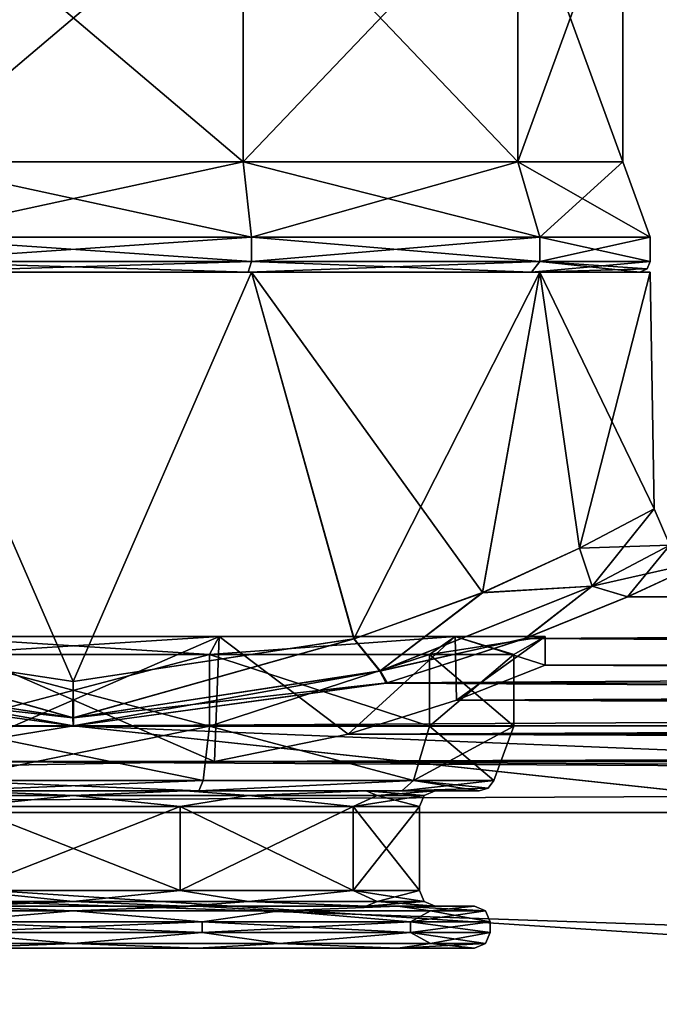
# Model space of a CAD drawing. Header units: metres. Extents: x -150 to 150, y -23 to 84.
# Tile 8 of 27: x -78 to -65, y 15 to 33. Entities that reach past the tile are written whole.
import ezdxf

# ---------------------------------------------------------------- set-up
doc = ezdxf.new("R2010")
doc.units = ezdxf.units.M
doc.layers.add('solid_26009110_SW0001', color=7, linetype='CONTINUOUS')

msp = doc.modelspace()

# ---------------------------------------------------------------- linework, layer by layer
at = {"layer": 'solid_26009110_SW0001'}
for points in [[(-73.262283, 36.099998, -9.964697), (-73.262192, 30.6, -9.964667), (-79.737808, 30.6, -9.964667)], [(-79.737717, 36.099998, -9.964697), (-73.262283, 36.099998, -9.964697), (-79.737808, 30.6, -9.964667)], [(-79.737717, 36.099998, 9.964697), (-79.737808, 30.6, 9.964667), (-73.262192, 30.6, 9.964667)], [(-73.262283, 36.099998, 9.964697), (-79.737717, 36.099998, 9.964697), (-73.262192, 30.6, 9.964667)], [(-73.262283, 36.099998, -9.964697), (-68.023537, 36.099998, -6.15854), (-73.262192, 30.6, -9.964667)], [(-73.262283, 36.099998, 9.964697), (-73.262192, 30.6, 9.964667), (-68.023552, 30.6, 6.158559)], [(-68.023537, 36.099998, 6.15854), (-73.262283, 36.099998, 9.964697), (-68.023552, 30.6, 6.158559)], [(-68.023537, 36.099998, -6.15854), (-68.023552, 30.6, -6.158559), (-73.262192, 30.6, -9.964667)], [(-66.022499, 36.099998), (-66.022499, 30.6), (-68.023552, 30.6, -6.158559)], [(-68.023537, 36.099998, 6.15854), (-68.023552, 30.6, 6.158559), (-66.022499, 30.6)], [(-68.023537, 36.099998, -6.15854), (-66.022499, 36.099998), (-68.023552, 30.6, -6.158559)], [(-68.023537, 36.099998, 6.15854), (-66.022499, 30.6), (-66.022499, 36.099998)], [(-73.262192, 30.6, -9.964667), (-73.100769, 29.164444, -10.461607), (-79.899231, 29.164444, -10.461607)], [(-79.737808, 30.6, -9.964667), (-73.262192, 30.6, -9.964667), (-79.899231, 29.164444, -10.461607)], [(-79.737808, 30.6, 9.964667), (-79.899231, 29.164444, 10.461607), (-73.100769, 29.164444, 10.461607)], [(-73.262192, 30.6, 9.964667), (-79.737808, 30.6, 9.964667), (-73.100769, 29.164444, 10.461607)], [(-73.262192, 30.6, -9.964667), (-68.023552, 30.6, -6.158559), (-73.100769, 29.164444, -10.461607)], [(-73.262192, 30.6, 9.964667), (-73.100769, 29.164444, 10.461607), (-67.600853, 29.164444, 6.465693)], [(-68.023552, 30.6, 6.158559), (-73.262192, 30.6, 9.964667), (-67.600853, 29.164444, 6.465693)], [(-68.023552, 30.6, -6.158559), (-67.600853, 29.164444, -6.465693), (-73.100769, 29.164444, -10.461607)], [(-68.023552, 30.6, 6.158559), (-67.600853, 29.164444, 6.465693), (-65.5, 29.164444)], [(-68.023552, 30.6, 6.158559), (-65.5, 29.164444), (-66.022499, 30.6)], [(-68.023552, 30.6, -6.158559), (-66.022499, 30.6), (-67.600853, 29.164444, -6.465693)], [(-66.022499, 30.6), (-65.5, 29.164444), (-67.600853, 29.164444, -6.465693)], [(-79.899185, 28.700001, -10.461622), (-79.899231, 29.164444, -10.461607), (-73.100769, 29.164444, -10.461607)], [(-73.100815, 28.700001, 10.461622), (-73.100769, 29.164444, 10.461607), (-79.899231, 29.164444, 10.461607)], [(-79.899185, 28.700001, 10.461622), (-73.100815, 28.700001, 10.461622), (-79.899231, 29.164444, 10.461607)], [(-73.100815, 28.700001, -10.461622), (-79.899185, 28.700001, -10.461622), (-73.100769, 29.164444, -10.461607)], [(-73.100815, 28.700001, -10.461622), (-73.100769, 29.164444, -10.461607), (-67.600853, 29.164444, -6.465693)], [(-67.600815, 28.700001, -6.465639), (-73.100815, 28.700001, -10.461622), (-67.600853, 29.164444, -6.465693)], [(-73.100815, 28.700001, 10.461622), (-67.600815, 28.700001, 6.465639), (-73.100769, 29.164444, 10.461607)], [(-67.600815, 28.700001, 6.465639), (-67.600853, 29.164444, 6.465693), (-73.100769, 29.164444, 10.461607)], [(-67.600853, 29.164444, 6.465693), (-65.5, 28.700001), (-65.5, 29.164444)], [(-67.600815, 28.700001, 6.465639), (-65.5, 28.700001), (-67.600853, 29.164444, 6.465693)], [(-67.600815, 28.700001, -6.465639), (-67.600853, 29.164444, -6.465693), (-65.5, 29.164444)], [(-67.600815, 28.700001, -6.465639), (-65.5, 29.164444), (-65.5, 28.700001)], [(-79.899185, 28.700001, 10.461622), (-79.837372, 28.5, 10.271413), (-73.162628, 28.5, 10.271413)], [(-79.899185, 28.700001, 10.461622), (-73.162628, 28.5, 10.271413), (-73.100815, 28.700001, 10.461622)], [(-73.100815, 28.700001, -10.461622), (-79.837372, 28.5, -10.271413), (-79.899185, 28.700001, -10.461622)], [(-73.100815, 28.700001, -10.461622), (-73.162628, 28.5, -10.271413), (-79.837372, 28.5, -10.271413)], [(-73.100815, 28.700001, 10.461622), (-73.162628, 28.5, 10.271413), (-67.762634, 28.5, 6.348101)], [(-67.600815, 28.700001, -6.465639), (-67.762634, 28.5, -6.348101), (-73.162628, 28.5, -10.271413)], [(-67.600815, 28.700001, -6.465639), (-73.162628, 28.5, -10.271413), (-73.100815, 28.700001, -10.461622)], [(-73.100815, 28.700001, 10.461622), (-67.762634, 28.5, 6.348101), (-67.600815, 28.700001, 6.465639)], [(-67.600815, 28.700001, 6.465639), (-67.762634, 28.5, 6.348101), (-65.699997, 28.5)], [(-67.600815, 28.700001, -6.465639), (-65.5, 28.700001), (-67.762634, 28.5, -6.348101)], [(-65.558578, 28.558578), (-67.762634, 28.5, -6.348101), (-65.5, 28.700001)], [(-65.558578, 28.558578), (-65.699997, 28.5), (-67.762634, 28.5, -6.348101)], [(-65.558578, 28.558578), (-67.600815, 28.700001, 6.465639), (-65.699997, 28.5)], [(-65.558578, 28.558578), (-65.5, 28.700001), (-67.600815, 28.700001, 6.465639)], [(-76.500824, 20.688141, -11.136356), (-81.854942, 21.50279, -9.748154), (-79.8992, 28.5, -10.461618)], [(-81.851624, 21.501774, 9.749996), (-76.499481, 20.688131, 11.136356), (-79.8992, 28.5, 10.461618)], [(-73.162628, 28.5, 10.271413), (-79.8992, 28.5, 10.461618), (-73.1008, 28.5, 10.461618)], [(-76.499481, 20.688131, 11.136356), (-73.1008, 28.5, 10.461618), (-79.8992, 28.5, 10.461618)], [(-73.162628, 28.5, 10.271413), (-79.837372, 28.5, 10.271413), (-79.8992, 28.5, 10.461618)], [(-79.837372, 28.5, -10.271413), (-73.1008, 28.5, -10.461618), (-79.8992, 28.5, -10.461618)], [(-76.500824, 20.688141, -11.136356), (-79.8992, 28.5, -10.461618), (-73.1008, 28.5, -10.461618)], [(-79.837372, 28.5, -10.271413), (-73.162628, 28.5, -10.271413), (-73.1008, 28.5, -10.461618)], [(-71.148438, 21.501755, -9.750033), (-76.500824, 20.688141, -11.136356), (-73.1008, 28.5, -10.461618)], [(-76.499481, 20.688131, 11.136356), (-71.145172, 21.502754, 9.748219), (-73.1008, 28.5, 10.461618)], [(-73.162628, 28.5, 10.271413), (-73.1008, 28.5, 10.461618), (-67.600807, 28.5, 6.465622)], [(-67.762634, 28.5, 6.348101), (-73.162628, 28.5, 10.271413), (-67.600807, 28.5, 6.465622)], [(-73.162628, 28.5, -10.271413), (-67.600807, 28.5, -6.465622), (-73.1008, 28.5, -10.461618)], [(-73.162628, 28.5, -10.271413), (-67.762634, 28.5, -6.348101), (-67.600807, 28.5, -6.465622)], [(-68.696243, 22.383125, 7.903277), (-67.600807, 28.5, 6.465622), (-73.1008, 28.5, 10.461618)], [(-71.145172, 21.502754, 9.748219), (-68.696243, 22.383125, 7.903277), (-73.1008, 28.5, 10.461618)], [(-71.148438, 21.501755, -9.750033), (-73.1008, 28.5, -10.461618), (-67.600807, 28.5, -6.465622)], [(-68.699448, 22.381762, -7.906467), (-71.148438, 21.501755, -9.750033), (-67.600807, 28.5, -6.465622)], [(-66.848541, 23.2309, -5.466372), (-68.699448, 22.381762, -7.906467), (-67.600807, 28.5, -6.465622)], [(-68.696243, 22.383125, 7.903277), (-66.847603, 23.231434, 5.464688), (-67.600807, 28.5, 6.465622)], [(-67.762634, 28.5, 6.348101), (-67.600807, 28.5, 6.465622), (-65.5, 28.5)], [(-65.699997, 28.5), (-67.762634, 28.5, 6.348101), (-65.5, 28.5)], [(-67.762634, 28.5, -6.348101), (-65.699997, 28.5), (-67.600807, 28.5, -6.465622)], [(-65.42115, 23.982548), (-65.5, 28.5), (-67.600807, 28.5, 6.465622)], [(-65.699997, 28.5), (-65.5, 28.5), (-67.600807, 28.5, -6.465622)], [(-66.848541, 23.2309, -5.466372), (-67.600807, 28.5, -6.465622), (-65.5, 28.5)], [(-66.847603, 23.231434, 5.464688), (-65.42115, 23.982548), (-67.600807, 28.5, 6.465622)], [(-66.848541, 23.2309, -5.466372), (-65.5, 28.5), (-65.42115, 23.982548)], [(-66.606804, 22.505672, -5.649095), (-66.848541, 23.2309, -5.466372), (-65.42115, 23.982548)], [(-65.122208, 23.286751, 0), (-65.42115, 23.982548), (-66.847603, 23.231434, 5.464688)], [(-66.606804, 22.505672, -5.649095), (-65.42115, 23.982548), (-65.122208, 23.286751, 0)], [(-66.606804, 22.505672, -5.649095), (-68.699448, 22.381762, -7.906467), (-66.848541, 23.2309, -5.466372)], [(-66.602936, 22.507635, 5.642362), (-66.847603, 23.231434, 5.464688), (-68.696243, 22.383125, 7.903277)], [(-65.122208, 23.286751, 0), (-66.847603, 23.231434, 5.464688), (-66.602936, 22.507635, 5.642362)], [(-66.606804, 22.505672, -5.649095), (-65.122208, 23.286751, 0), (-65.930931, 22.300629, -5.628675)], [(-65.122208, 23.286751, 0), (-66.602936, 22.507635, 5.642362), (-64.421303, 23)], [(-65.122208, 23.286751, 0), (-64.421303, 23), (-65.930931, 22.300629, -5.628675)], [(-66.602936, 22.507635, 5.642362), (-65.925064, 22.303188, 5.618521), (-64.421303, 23)], [(-65.930931, 22.300629, -5.628675), (-64.421303, 23), (65.924957, 22.303236, -5.618331)], [(64.421303, 23), (-64.421303, 23), (-65.925064, 22.303188, 5.618521)], [(65.930893, 22.300644, 5.62861), (64.421303, 23), (-65.925064, 22.303188, 5.618521)], [(-70.657265, 20.886047, -9.813262), (-71.148438, 21.501755, -9.750033), (-68.699448, 22.381762, -7.906467)], [(-70.646027, 20.889498, 9.806463), (-68.696243, 22.383125, 7.903277), (-71.145172, 21.502754, 9.748219)], [(-70.657265, 20.886047, -9.813262), (-66.606804, 22.505672, -5.649095), (-67.890526, 21.505312, -8.156073)], [(-70.657265, 20.886047, -9.813262), (-68.699448, 22.381762, -7.906467), (-66.606804, 22.505672, -5.649095)], [(-66.602936, 22.507635, 5.642362), (-70.646027, 20.889498, 9.806463), (-67.880058, 21.509228, 8.145741)], [(-66.602936, 22.507635, 5.642362), (-68.696243, 22.383125, 7.903277), (-70.646027, 20.889498, 9.806463)], [(-66.606804, 22.505672, -5.649095), (-65.930931, 22.300629, -5.628675), (-67.890526, 21.505312, -8.156073)], [(-66.602936, 22.507635, 5.642362), (-67.880058, 21.509228, 8.145741), (-65.925064, 22.303188, 5.618521)], [(-67.890526, 21.505312, -8.156073), (-65.930931, 22.300629, -5.628675), (67.87989, 21.509291, -8.145577)], [(65.930893, 22.300644, 5.62861), (-65.925064, 22.303188, 5.618521), (-67.880058, 21.509228, 8.145741)], [(67.890427, 21.505346, 8.155984), (65.930893, 22.300644, 5.62861), (-67.880058, 21.509228, 8.145741)], [(-65.930931, 22.300629, -5.628675), (65.924957, 22.303236, -5.618331), (67.87989, 21.509291, -8.145577)], [(-82.353867, 20.889467, -9.806527), (-81.854942, 21.50279, -9.748154), (-76.506531, 19.992407, -11.435158)], [(-76.493332, 19.992397, 11.435163), (-81.851624, 21.501774, 9.749996), (-82.342659, 20.886023, 9.813308)], [(-76.506531, 19.992407, -11.435158), (-81.854942, 21.50279, -9.748154), (-76.500824, 20.688141, -11.136356)], [(-76.493332, 19.992397, 11.435163), (-76.499481, 20.688131, 11.136356), (-81.851624, 21.501774, 9.749996)], [(-79.281151, 21.54641, -8.559508), (-79.194443, 19.164024, -8.587209), (-73.805054, 19.164097, -8.587048)], [(-79.281151, 21.54641, -8.559508), (-73.805054, 19.164097, -8.587048), (-73.718849, 21.54641, -8.559508)], [(-73.718849, 21.54641, 8.559508), (-79.194878, 19.164087, 8.58707), (-79.281151, 21.54641, 8.559508)], [(-79.281151, 21.54641, -8.559508), (-73.718849, 21.54641, -8.559508), (-79.095795, 21.200001, -7.988857)], [(-79.281151, 21.54641, 8.559508), (-79.095795, 21.200001, 7.988857), (-73.904205, 21.200001, 7.988857)], [(-73.718849, 21.54641, 8.559508), (-79.281151, 21.54641, 8.559508), (-73.904205, 21.200001, 7.988857)], [(-73.718849, 21.54641, 8.559508), (-73.80555, 19.164026, 8.587205), (-79.194878, 19.164087, 8.58707)], [(-73.718849, 21.54641, -8.559508), (-73.904205, 21.200001, -7.988857), (-79.095795, 21.200001, -7.988857)], [(-76.506531, 19.992407, -11.435158), (-76.500824, 20.688141, -11.136356), (-71.148438, 21.501755, -9.750033)], [(-76.506531, 19.992407, -11.435158), (-71.148438, 21.501755, -9.750033), (-70.657265, 20.886047, -9.813262)], [(-76.493332, 19.992397, 11.435163), (-71.145172, 21.502754, 9.748219), (-76.499481, 20.688131, 11.136356)], [(-70.646027, 20.889498, 9.806463), (-71.145172, 21.502754, 9.748219), (-76.493332, 19.992397, 11.435163)], [(-69.218849, 21.54641, -5.290067), (-69.704193, 21.200001, -4.937305), (-73.904205, 21.200001, -7.988857)], [(-73.718849, 21.54641, -8.559508), (-69.218849, 21.54641, -5.290067), (-73.904205, 21.200001, -7.988857)], [(-69.218849, 21.54641, 5.290067), (-73.904205, 21.200001, 7.988857), (-69.704193, 21.200001, 4.937305)], [(-69.218849, 21.54641, 5.290067), (-73.718849, 21.54641, 8.559508), (-73.904205, 21.200001, 7.988857)], [(-73.718849, 21.54641, 8.559508), (-71.259506, 19.684078, 7.316903), (-73.80555, 19.164026, 8.587205)], [(-73.718849, 21.54641, -8.559508), (-73.805054, 19.164097, -8.587048), (-71.2593, 19.684134, -7.316755)], [(-73.718849, 21.54641, -8.559508), (-71.2593, 19.684134, -7.316755), (-69.218849, 21.54641, -5.290067)], [(-69.218849, 21.54641, 5.290067), (-71.259506, 19.684078, 7.316903), (-73.718849, 21.54641, 8.559508)], [(-69.218849, 21.54641, 5.290067), (-69.195007, 20.331333, 5.257083), (-71.259506, 19.684078, 7.316903)], [(-69.218849, 21.54641, -5.290067), (-71.2593, 19.684134, -7.316755), (-69.194687, 20.331448, -5.256638)], [(-70.657265, 20.886047, -9.813262), (-67.890526, 21.505312, -8.156073), (-70.531059, 20.658709, -10.110279)], [(-70.646027, 20.889498, 9.806463), (-70.517365, 20.662401, 10.102732), (-67.880058, 21.509228, 8.145741)], [(-70.531059, 20.658709, -10.110279), (-67.890526, 21.505312, -8.156073), (70.517204, 20.662445, -10.10264)], [(67.890427, 21.505346, 8.155984), (-67.880058, 21.509228, 8.145741), (-70.517365, 20.662401, 10.102732)], [(70.530968, 20.658731, 10.110233), (67.890427, 21.505346, 8.155984), (-70.517365, 20.662401, 10.102732)], [(-67.5, 21.54641), (-68.099998, 21.200001), (-69.704193, 21.200001, -4.937305)], [(-69.218849, 21.54641, 5.290067), (-69.704193, 21.200001, 4.937305), (-68.099998, 21.200001)], [(-69.218849, 21.54641, -5.290067), (-67.5, 21.54641), (-69.704193, 21.200001, -4.937305)], [(-69.218849, 21.54641, -5.290067), (-69.194687, 20.331448, -5.256638), (-67.5, 21)], [(-69.218849, 21.54641, -5.290067), (-67.5, 21), (-67.5, 21.54641)], [(-69.218849, 21.54641, 5.290067), (-67.5, 21.54641), (-69.195007, 20.331333, 5.257083)], [(-69.218849, 21.54641, 5.290067), (-68.099998, 21.200001), (-67.5, 21.54641)], [(-67.5, 21.54641), (-67.5, 21), (-69.195007, 20.331333, 5.257083)], [(-67.890526, 21.505312, -8.156073), (67.87989, 21.509291, -8.145577), (70.517204, 20.662445, -10.10264)], [(-73.904205, 21.200001, -7.988857), (-73.904205, 19.836365, -7.988857), (-79.095795, 19.836365, -7.988857)], [(-79.095795, 21.200001, -7.988857), (-73.904205, 21.200001, -7.988857), (-79.095795, 19.836365, -7.988857)], [(-73.904205, 19.836365, 7.988857), (-73.904205, 21.200001, 7.988857), (-79.095795, 21.200001, 7.988857)], [(-79.095795, 19.836365, 7.988857), (-73.904205, 19.836365, 7.988857), (-79.095795, 21.200001, 7.988857)], [(-69.704193, 21.200001, -4.937305), (-69.704193, 19.836365, -4.937305), (-73.904205, 19.836365, -7.988857)], [(-73.904205, 21.200001, -7.988857), (-69.704193, 21.200001, -4.937305), (-73.904205, 19.836365, -7.988857)], [(-69.704193, 19.836365, 4.937305), (-69.704193, 21.200001, 4.937305), (-73.904205, 21.200001, 7.988857)], [(-73.904205, 19.836365, 7.988857), (-69.704193, 19.836365, 4.937305), (-73.904205, 21.200001, 7.988857)], [(-68.099998, 21.200001), (-68.099998, 19.836365), (-69.704193, 19.836365, -4.937305)], [(-69.704193, 21.200001, -4.937305), (-68.099998, 21.200001), (-69.704193, 19.836365, -4.937305)], [(-69.704193, 21.200001, 4.937305), (-68.099998, 19.836365), (-68.099998, 21.200001)], [(-69.704193, 19.836365, 4.937305), (-68.099998, 19.836365), (-69.704193, 21.200001, 4.937305)], [(-82.353867, 20.889467, -9.806527), (-76.506531, 19.992407, -11.435158), (-82.482796, 20.662445, -10.10264)], [(-82.342659, 20.886023, 9.813308), (-82.469032, 20.658731, 10.110233), (-76.497513, 19.842793, 11.630288)], [(-76.493332, 19.992397, 11.435163), (-82.342659, 20.886023, 9.813308), (-76.497513, 19.842793, 11.630288)], [(-76.506531, 19.992407, -11.435158), (-70.657265, 20.886047, -9.813262), (-76.502968, 19.842798, -11.630279)], [(-70.657265, 20.886047, -9.813262), (-70.531059, 20.658709, -10.110279), (-76.502968, 19.842798, -11.630279)], [(-70.646027, 20.889498, 9.806463), (-76.493332, 19.992397, 11.435163), (-70.517365, 20.662401, 10.102732)], [(-69.195007, 20.331333, 5.257083), (-67.5, 21), (69.194725, 20.331434, 5.256691)], [(67.5, 21), (-67.5, 21), (-69.194687, 20.331448, -5.256638)], [(69.195015, 20.331327, -5.257102), (67.5, 21), (-69.194687, 20.331448, -5.256638)], [(69.194725, 20.331434, 5.256691), (-67.5, 21), (67.5, 21)], [(-127.5, 19.918585, -11.5), (-82.482796, 20.662445, -10.10264), (-76.502968, 19.842798, -11.630279)], [(-76.497513, 19.842793, 11.630288), (-82.469032, 20.658731, 10.110233), (-127.5, 19.918585, 11.5)], [(-76.506531, 19.992407, -11.435158), (-76.502968, 19.842798, -11.630279), (-82.482796, 20.662445, -10.10264)], [(-76.502968, 19.842798, -11.630279), (-70.531059, 20.658709, -10.110279), (76.497032, 19.842798, -11.630279)], [(70.530968, 20.658731, 10.110233), (-70.517365, 20.662401, 10.102732), (-76.497513, 19.842793, 11.630288)], [(-76.493332, 19.992397, 11.435163), (-76.497513, 19.842793, 11.630288), (-70.517365, 20.662401, 10.102732)], [(76.502487, 19.842793, 11.630288), (70.530968, 20.658731, 10.110233), (-76.497513, 19.842793, 11.630288)], [(-70.531059, 20.658709, -10.110279), (70.517204, 20.662445, -10.10264), (76.497032, 19.842798, -11.630279)], [(-71.259506, 19.684078, 7.316903), (-69.195007, 20.331333, 5.257083), (71.259331, 19.684126, 7.316776)], [(69.195015, 20.331327, -5.257102), (-69.194687, 20.331448, -5.256638), (-71.2593, 19.684134, -7.316755)], [(71.259499, 19.684078, -7.316901), (69.195015, 20.331327, -5.257102), (-71.2593, 19.684134, -7.316755)], [(-69.195007, 20.331333, 5.257083), (69.194725, 20.331434, 5.256691), (71.259331, 19.684126, 7.316776)], [(-127.5, 11.5, 19.918585), (127.5, 11.5, 19.918585), (127.5, 19.918585, 11.5)], [(76.502487, 19.842793, 11.630288), (-127.5, 11.5, 19.918585), (127.5, 19.918585, 11.5)], [(-76.497513, 19.842793, 11.630288), (-127.5, 19.918585, 11.5), (-127.5, 11.5, 19.918585)], [(0.001228, 11.621921, -19.847694), (-127.5, 19.918585, -11.5), (-76.502968, 19.842798, -11.630279)], [(0.001228, 11.621921, -19.847694), (-127.5, 11.5, -19.918585), (-127.5, 19.918585, -11.5)], [(76.502487, 19.842793, 11.630288), (-76.497513, 19.842793, 11.630288), (-127.5, 11.5, 19.918585)], [(-78.978889, 18.797394, -7.629227), (-79.095795, 19.836365, -7.988857), (-73.904205, 19.836365, -7.988857)], [(-74.021111, 18.797394, 7.629227), (-73.904205, 19.836365, 7.988857), (-79.095795, 19.836365, 7.988857)], [(-78.978889, 18.797394, 7.629227), (-74.021111, 18.797394, 7.629227), (-79.095795, 19.836365, 7.988857)], [(-74.021111, 18.797394, -7.629227), (-78.978889, 18.797394, -7.629227), (-73.904205, 19.836365, -7.988857)], [(-76.502968, 19.842798, -11.630279), (76.497032, 19.842798, -11.630279), (127.5, 11.5, -19.918585)], [(0.001228, 11.621921, -19.847694), (-76.502968, 19.842798, -11.630279), (127.5, 11.5, -19.918585)], [(-70.010185, 18.797394, -4.715115), (-74.021111, 18.797394, -7.629227), (-73.904205, 19.836365, -7.988857)], [(-74.021111, 18.797394, 7.629227), (-70.010185, 18.797394, 4.715115), (-73.904205, 19.836365, 7.988857)], [(-70.010185, 18.797394, -4.715115), (-73.904205, 19.836365, -7.988857), (-69.704193, 19.836365, -4.937305)], [(-70.010185, 18.797394, 4.715115), (-69.704193, 19.836365, 4.937305), (-73.904205, 19.836365, 7.988857)], [(-70.010185, 18.797394, -4.715115), (-69.704193, 19.836365, -4.937305), (-68.099998, 19.836365)], [(-70.010185, 18.797394, -4.715115), (-68.099998, 19.836365), (-68.478157, 18.797394)], [(-70.010185, 18.797394, 4.715115), (-68.478157, 18.797394), (-69.704193, 19.836365, 4.937305)], [(-68.478157, 18.797394), (-68.099998, 19.836365), (-69.704193, 19.836365, 4.937305)], [(-73.80555, 19.164026, 8.587205), (-71.259506, 19.684078, 7.316903), (73.805122, 19.164087, 8.58707)], [(71.259499, 19.684078, -7.316901), (-71.2593, 19.684134, -7.316755), (-73.805054, 19.164097, -8.587048)], [(73.805557, 19.164024, -8.587209), (71.259499, 19.684078, -7.316901), (-73.805054, 19.164097, -8.587048)], [(-71.259506, 19.684078, 7.316903), (71.259331, 19.684126, 7.316776), (73.805122, 19.164087, 8.58707)], [(-128, 18.18647, -10.50011), (73.805557, 19.164024, -8.587209), (-73.805054, 19.164097, -8.587048)], [(-73.805054, 19.164097, -8.587048), (-79.194443, 19.164024, -8.587209), (-128, 18.18647, -10.50011)], [(97.199997, 18.186556, 10.499961), (-128, 18.18647, 10.50011), (-79.194878, 19.164087, 8.58707)], [(97.199997, 18.186556, -10.499961), (73.805557, 19.164024, -8.587209), (-128, 18.18647, -10.50011)], [(97.199997, 18.186556, 10.499961), (-79.194878, 19.164087, 8.58707), (-73.80555, 19.164026, 8.587205)], [(97.199997, 18.186556, 10.499961), (-73.80555, 19.164026, 8.587205), (73.805122, 19.164087, 8.58707)], [(-78.978889, 18.797394, 7.629227), (-78.891968, 18.6, 7.361053), (-74.108032, 18.6, 7.361053)], [(-78.978889, 18.797394, 7.629227), (-74.108032, 18.6, 7.361053), (-74.021111, 18.797394, 7.629227)], [(-74.021111, 18.797394, -7.629227), (-78.891968, 18.6, -7.361053), (-78.978889, 18.797394, -7.629227)], [(-74.021111, 18.797394, -7.629227), (-74.108032, 18.6, -7.361053), (-78.891968, 18.6, -7.361053)], [(-70.010185, 18.797394, 4.715115), (-74.108032, 18.6, 7.361053), (-70.237679, 18.6, 4.548625)], [(-74.021111, 18.797394, 7.629227), (-74.108032, 18.6, 7.361053), (-70.010185, 18.797394, 4.715115)], [(-70.010185, 18.797394, -4.715115), (-70.237679, 18.6, -4.548621), (-74.108032, 18.6, -7.361053)], [(-70.010185, 18.797394, -4.715115), (-74.108032, 18.6, -7.361053), (-74.021111, 18.797394, -7.629227)], [(-70.010185, 18.797394, 4.715115), (-70.237679, 18.6, 4.548625), (-68.760063, 18.6)], [(-70.010185, 18.797394, -4.715115), (-68.478157, 18.797394), (-70.237679, 18.6, -4.548621)], [(-68.58799, 18.654255), (-70.237679, 18.6, -4.548621), (-68.478157, 18.797394)], [(-68.58799, 18.654255), (-70.010185, 18.797394, 4.715115), (-68.760063, 18.6)], [(-68.58799, 18.654255), (-68.478157, 18.797394), (-70.010185, 18.797394, 4.715115)], [(-79.843933, 18.512133, 5.791863), (-76.5, 18.512133, 6.687868), (-78.632256, 18.6, 6.562277)], [(-76.5, 18.512133, -6.687868), (-79.843933, 18.512133, -5.791863), (-78.632187, 18.6, -6.5623)], [(-78.632256, 18.6, 6.562277), (-74.108032, 18.6, 7.361053), (-78.891968, 18.6, 7.361053)], [(-74.367744, 18.6, -6.562277), (-78.891968, 18.6, -7.361053), (-74.108032, 18.6, -7.361053)], [(-74.367744, 18.6, -6.562277), (-78.632187, 18.6, -6.5623), (-78.891968, 18.6, -7.361053)], [(-78.632256, 18.6, 6.562277), (-74.367813, 18.6, 6.5623), (-74.108032, 18.6, 7.361053)], [(-76.5, 18.512133, 6.687868), (-74.367813, 18.6, 6.5623), (-78.632256, 18.6, 6.562277)], [(-76.5, 18.512133, -6.687868), (-78.632187, 18.6, -6.5623), (-74.367744, 18.6, -6.562277)], [(-76.5, 18.512133, 6.687868), (-73.156067, 18.512133, 5.791863), (-74.367813, 18.6, 6.5623)], [(-73.156067, 18.512133, -5.791863), (-76.5, 18.512133, -6.687868), (-74.367744, 18.6, -6.562277)], [(-74.367813, 18.6, 6.5623), (-70.237679, 18.6, 4.548625), (-74.108032, 18.6, 7.361053)], [(-74.367813, 18.6, 6.5623), (-70.917664, 18.6, 4.055548), (-70.237679, 18.6, 4.548625)], [(-73.156067, 18.512133, 5.791863), (-70.917664, 18.6, 4.055548), (-74.367813, 18.6, 6.5623)], [(-74.367744, 18.6, -6.562277), (-74.108032, 18.6, -7.361053), (-70.237679, 18.6, -4.548621)], [(-70.917618, 18.6, -4.05549), (-74.367744, 18.6, -6.562277), (-70.237679, 18.6, -4.548621)], [(-73.156067, 18.512133, -5.791863), (-74.367744, 18.6, -6.562277), (-70.917618, 18.6, -4.05549)], [(-73.156067, 18.512133, 5.791863), (-70.708138, 18.512133, 3.343934), (-70.917664, 18.6, 4.055548)], [(-70.708138, 18.512133, -3.343934), (-73.156067, 18.512133, -5.791863), (-70.917618, 18.6, -4.05549)], [(-70.917664, 18.6, 4.055548), (-69.599998, 18.6), (-70.237679, 18.6, 4.548625)], [(-69.812134, 18.512133), (-69.599998, 18.6), (-70.917664, 18.6, 4.055548)], [(-70.708138, 18.512133, 3.343934), (-69.812134, 18.512133), (-70.917664, 18.6, 4.055548)], [(-70.917618, 18.6, -4.05549), (-70.237679, 18.6, -4.548621), (-68.760063, 18.6)], [(-70.917618, 18.6, -4.05549), (-68.760063, 18.6), (-69.599998, 18.6)], [(-70.708138, 18.512133, -3.343934), (-70.917618, 18.6, -4.05549), (-69.599998, 18.6)], [(-69.812134, 18.512133), (-70.708138, 18.512133, -3.343934), (-69.599998, 18.6)], [(-68.58799, 18.654255), (-68.760063, 18.6), (-70.237679, 18.6, -4.548621)], [(-69.599998, 18.6), (-68.760063, 18.6), (-70.237679, 18.6, 4.548625)], [(-76.5, 18.512133, -6.687868), (-78.539513, 18.299999, -6.276973), (-79.843933, 18.512133, -5.791863)], [(-79.843933, 18.512133, 5.791863), (-78.539513, 18.299999, 6.276973), (-76.5, 18.512133, 6.687868)], [(-76.5, 18.512133, -6.687868), (-74.460487, 18.299999, -6.276973), (-78.539513, 18.299999, -6.276973)], [(-76.5, 18.512133, 6.687868), (-78.539513, 18.299999, 6.276973), (-74.460487, 18.299999, 6.276973)], [(-73.156067, 18.512133, -5.791863), (-74.460487, 18.299999, -6.276973), (-76.5, 18.512133, -6.687868)], [(-76.5, 18.512133, 6.687868), (-74.460487, 18.299999, 6.276973), (-73.156067, 18.512133, 5.791863)], [(-73.156067, 18.512133, -5.791863), (-71.160492, 18.299999, -3.879383), (-74.460487, 18.299999, -6.276973)], [(-73.156067, 18.512133, 5.791863), (-74.460487, 18.299999, 6.276973), (-71.160484, 18.299999, 3.879383)], [(-70.708138, 18.512133, -3.343934), (-71.160492, 18.299999, -3.879383), (-73.156067, 18.512133, -5.791863)], [(-73.156067, 18.512133, 5.791863), (-71.160484, 18.299999, 3.879383), (-70.708138, 18.512133, 3.343934)], [(-69.812134, 18.512133), (-69.900002, 18.299999), (-71.160492, 18.299999, -3.879383)], [(-69.812134, 18.512133), (-71.160492, 18.299999, -3.879383), (-70.708138, 18.512133, -3.343934)], [(-70.708138, 18.512133, 3.343934), (-71.160484, 18.299999, 3.879383), (-69.900002, 18.299999)], [(-70.708138, 18.512133, 3.343934), (-69.900002, 18.299999), (-69.812134, 18.512133)], [(-74.460487, 18.299999, -6.276973), (-74.460487, 16.700001, -6.276973), (-78.539513, 16.700001, -6.276973)], [(-78.539513, 18.299999, -6.276973), (-74.460487, 18.299999, -6.276973), (-78.539513, 16.700001, -6.276973)], [(-78.539513, 18.299999, 6.276973), (-78.539513, 16.700001, 6.276973), (-74.460487, 16.700001, 6.276973)], [(-74.460487, 18.299999, 6.276973), (-78.539513, 18.299999, 6.276973), (-74.460487, 16.700001, 6.276973)], [(-71.160492, 18.299999, -3.879383), (-71.160492, 16.700001, -3.879383), (-74.460487, 16.700001, -6.276973)], [(-74.460487, 18.299999, -6.276973), (-71.160492, 18.299999, -3.879383), (-74.460487, 16.700001, -6.276973)], [(-74.460487, 18.299999, 6.276973), (-74.460487, 16.700001, 6.276973), (-71.160484, 16.700001, 3.879383)], [(-71.160484, 18.299999, 3.879383), (-74.460487, 18.299999, 6.276973), (-71.160484, 16.700001, 3.879383)], [(-69.900002, 18.299999), (-69.900002, 16.700001), (-71.160492, 16.700001, -3.879383)], [(-71.160492, 18.299999, -3.879383), (-69.900002, 18.299999), (-71.160492, 16.700001, -3.879383)], [(-71.160484, 18.299999, 3.879383), (-69.900002, 16.700001), (-69.900002, 18.299999)], [(-71.160484, 18.299999, 3.879383), (-71.160484, 16.700001, 3.879383), (-69.900002, 16.700001)], [(97.199997, 18.186556, -10.499961), (-128, 18.18647, -10.50011), (-128, 10.500185, -18.18642)], [(97.199997, 10.499961, -18.186556), (97.199997, 18.186556, -10.499961), (-128, 10.500185, -18.18642)], [(97.199997, 18.186556, 10.499961), (97.199997, 10.499961, 18.186556), (-128, 18.18647, 10.50011)], [(97.199997, 10.499961, 18.186556), (-128, 10.500185, 18.18642), (-128, 18.18647, 10.50011)], [(-76.5, 16.487867, -6.687868), (-79.843933, 16.487867, -5.791863), (-78.539513, 16.700001, -6.276973)], [(-79.843933, 16.487867, 5.791863), (-76.5, 16.487867, 6.687868), (-78.539513, 16.700001, 6.276973)], [(-76.5, 16.487867, -6.687868), (-78.539513, 16.700001, -6.276973), (-74.460487, 16.700001, -6.276973)], [(-76.5, 16.487867, 6.687868), (-74.460487, 16.700001, 6.276973), (-78.539513, 16.700001, 6.276973)], [(-73.156067, 16.487867, -5.791863), (-76.5, 16.487867, -6.687868), (-74.460487, 16.700001, -6.276973)], [(-76.5, 16.487867, 6.687868), (-73.156067, 16.487867, 5.791863), (-74.460487, 16.700001, 6.276973)], [(-73.156067, 16.487867, -5.791863), (-74.460487, 16.700001, -6.276973), (-71.160492, 16.700001, -3.879383)], [(-73.156067, 16.487867, 5.791863), (-71.160484, 16.700001, 3.879383), (-74.460487, 16.700001, 6.276973)], [(-70.708138, 16.487867, -3.343934), (-73.156067, 16.487867, -5.791863), (-71.160492, 16.700001, -3.879383)], [(-73.156067, 16.487867, 5.791863), (-70.708138, 16.487867, 3.343934), (-71.160484, 16.700001, 3.879383)], [(-70.708138, 16.487867, -3.343934), (-71.160492, 16.700001, -3.879383), (-69.900002, 16.700001)], [(-69.812134, 16.487867), (-69.900002, 16.700001), (-71.160484, 16.700001, 3.879383)], [(-70.708138, 16.487867, 3.343934), (-69.812134, 16.487867), (-71.160484, 16.700001, 3.879383)], [(-69.812134, 16.487867), (-70.708138, 16.487867, -3.343934), (-69.900002, 16.700001)], [(-76.5, 16.312132, -7.862132), (-80.431068, 16.312132, -6.808806), (-78.863907, 16.4, -7.275603)], [(-80.431068, 16.312132, 6.808806), (-76.5, 16.312132, 7.862132), (-78.863869, 16.4, 7.275617)], [(-76.5, 16.487867, -6.687868), (-78.632195, 16.4, -6.562297), (-79.843933, 16.487867, -5.791863)], [(-79.843933, 16.487867, 5.791863), (-78.632256, 16.4, 6.562278), (-76.5, 16.487867, 6.687868)], [(-78.632195, 16.4, -6.562297), (-74.136131, 16.4, -7.275617), (-78.863907, 16.4, -7.275603)], [(-76.5, 16.312132, -7.862132), (-78.863907, 16.4, -7.275603), (-74.136131, 16.4, -7.275617)], [(-74.367805, 16.4, 6.562297), (-78.863869, 16.4, 7.275617), (-74.136093, 16.4, 7.275603)], [(-76.5, 16.312132, 7.862132), (-74.136093, 16.4, 7.275603), (-78.863869, 16.4, 7.275617)], [(-74.367805, 16.4, 6.562297), (-78.632256, 16.4, 6.562278), (-78.863869, 16.4, 7.275617)], [(-76.5, 16.487867, 6.687868), (-78.632256, 16.4, 6.562278), (-74.367805, 16.4, 6.562297)], [(-76.5, 16.487867, -6.687868), (-74.367744, 16.4, -6.562278), (-78.632195, 16.4, -6.562297)], [(-78.632195, 16.4, -6.562297), (-74.367744, 16.4, -6.562278), (-74.136131, 16.4, -7.275617)], [(-73.156067, 16.487867, -5.791863), (-74.367744, 16.4, -6.562278), (-76.5, 16.487867, -6.687868)], [(-76.5, 16.487867, 6.687868), (-74.367805, 16.4, 6.562297), (-73.156067, 16.487867, 5.791863)], [(-72.568932, 16.312132, -6.808806), (-76.5, 16.312132, -7.862132), (-74.136131, 16.4, -7.275617)], [(-76.5, 16.312132, 7.862132), (-72.568932, 16.312132, 6.808806), (-74.136093, 16.4, 7.275603)], [(-73.156067, 16.487867, 5.791863), (-74.367805, 16.4, 6.562297), (-70.917656, 16.4, 4.055538)], [(-74.367805, 16.4, 6.562297), (-74.136093, 16.4, 7.275603), (-70.310951, 16.4, 4.496464)], [(-70.917656, 16.4, 4.055538), (-74.367805, 16.4, 6.562297), (-70.310951, 16.4, 4.496464)], [(-73.156067, 16.487867, -5.791863), (-70.917618, 16.4, -4.055487), (-74.367744, 16.4, -6.562278)], [(-74.367744, 16.4, -6.562278), (-70.310982, 16.4, -4.4965), (-74.136131, 16.4, -7.275617)], [(-74.367744, 16.4, -6.562278), (-70.917618, 16.4, -4.055487), (-70.310982, 16.4, -4.4965)], [(-72.568932, 16.312132, -6.808806), (-74.136131, 16.4, -7.275617), (-70.310982, 16.4, -4.4965)], [(-72.568932, 16.312132, 6.808806), (-70.310951, 16.4, 4.496464), (-74.136093, 16.4, 7.275603)], [(-70.708138, 16.487867, -3.343934), (-70.917618, 16.4, -4.055487), (-73.156067, 16.487867, -5.791863)], [(-73.156067, 16.487867, 5.791863), (-70.917656, 16.4, 4.055538), (-70.708138, 16.487867, 3.343934)], [(-69.691193, 16.312132, -3.931066), (-72.568932, 16.312132, -6.808806), (-70.310982, 16.4, -4.4965)], [(-72.568932, 16.312132, 6.808806), (-69.691193, 16.312132, 3.931066), (-70.310951, 16.4, 4.496464)], [(-70.708138, 16.487867, 3.343934), (-70.917656, 16.4, 4.055538), (-69.599998, 16.4)], [(-70.917656, 16.4, 4.055538), (-70.310951, 16.4, 4.496464), (-68.849998, 16.4)], [(-70.917656, 16.4, 4.055538), (-68.849998, 16.4), (-69.599998, 16.4)], [(-69.812134, 16.487867), (-69.599998, 16.4), (-70.917618, 16.4, -4.055487)], [(-69.812134, 16.487867), (-70.917618, 16.4, -4.055487), (-70.708138, 16.487867, -3.343934)], [(-70.917618, 16.4, -4.055487), (-69.599998, 16.4), (-70.310982, 16.4, -4.4965)], [(-70.708138, 16.487867, 3.343934), (-69.599998, 16.4), (-69.812134, 16.487867)], [(-69.599998, 16.4), (-68.849998, 16.4), (-70.310982, 16.4, -4.4965)], [(-69.691193, 16.312132, -3.931066), (-70.310982, 16.4, -4.4965), (-68.849998, 16.4)], [(-68.637871, 16.312132), (-68.849998, 16.4), (-70.310951, 16.4, 4.496464)], [(-69.691193, 16.312132, 3.931066), (-68.637871, 16.312132), (-70.310951, 16.4, 4.496464)], [(-68.637871, 16.312132), (-69.691193, 16.312132, -3.931066), (-68.849998, 16.4)], [(-76.5, 16.312132, -7.862132), (-78.956688, 16.1, -7.560899), (-80.431068, 16.312132, -6.808806)], [(-80.431068, 16.312132, 6.808806), (-78.956688, 16.1, 7.560899), (-76.5, 16.312132, 7.862132)], [(-76.5, 16.312132, -7.862132), (-74.043312, 16.1, -7.560899), (-78.956688, 16.1, -7.560899)], [(-76.5, 16.312132, 7.862132), (-78.956688, 16.1, 7.560899), (-74.043312, 16.1, 7.560899)], [(-72.568932, 16.312132, -6.808806), (-74.043312, 16.1, -7.560899), (-76.5, 16.312132, -7.862132)], [(-76.5, 16.312132, 7.862132), (-74.043312, 16.1, 7.560899), (-72.568932, 16.312132, 6.808806)], [(-72.568932, 16.312132, -6.808806), (-70.068314, 16.1, -4.672893), (-74.043312, 16.1, -7.560899)], [(-72.568932, 16.312132, 6.808806), (-74.043312, 16.1, 7.560899), (-70.068314, 16.1, 4.672894)], [(-69.691193, 16.312132, -3.931066), (-70.068314, 16.1, -4.672893), (-72.568932, 16.312132, -6.808806)], [(-72.568932, 16.312132, 6.808806), (-70.068314, 16.1, 4.672894), (-69.691193, 16.312132, 3.931066)], [(-68.637871, 16.312132), (-68.550003, 16.1), (-70.068314, 16.1, -4.672893)], [(-69.691193, 16.312132, 3.931066), (-70.068314, 16.1, 4.672894), (-68.550003, 16.1)], [(-68.637871, 16.312132), (-70.068314, 16.1, -4.672893), (-69.691193, 16.312132, -3.931066)], [(-69.691193, 16.312132, 3.931066), (-68.550003, 16.1), (-68.637871, 16.312132)], [(-78.956688, 15.9, -7.560899), (-78.956688, 16.1, -7.560899), (-74.043312, 16.1, -7.560899)], [(-74.043312, 15.9, -7.560899), (-78.956688, 15.9, -7.560899), (-74.043312, 16.1, -7.560899)], [(-74.043312, 15.9, 7.560899), (-74.043312, 16.1, 7.560899), (-78.956688, 16.1, 7.560899)], [(-78.956688, 15.9, 7.560899), (-74.043312, 15.9, 7.560899), (-78.956688, 16.1, 7.560899)], [(-74.043312, 15.9, -7.560899), (-74.043312, 16.1, -7.560899), (-70.068314, 16.1, -4.672893)], [(-70.068314, 15.9, -4.672893), (-74.043312, 15.9, -7.560899), (-70.068314, 16.1, -4.672893)], [(-70.068314, 15.9, 4.672894), (-70.068314, 16.1, 4.672894), (-74.043312, 16.1, 7.560899)], [(-74.043312, 15.9, 7.560899), (-70.068314, 15.9, 4.672894), (-74.043312, 16.1, 7.560899)], [(-70.068314, 15.9, -4.672893), (-70.068314, 16.1, -4.672893), (-68.550003, 16.1)], [(-68.550003, 15.9), (-70.068314, 15.9, -4.672893), (-68.550003, 16.1)], [(-70.068314, 16.1, 4.672894), (-68.550003, 15.9), (-68.550003, 16.1)], [(-70.068314, 15.9, 4.672894), (-68.550003, 15.9), (-70.068314, 16.1, 4.672894)], [(-76.5, 15.687868, -7.862132), (-80.431068, 15.687868, -6.808806), (-78.956688, 15.9, -7.560899)], [(-80.431068, 15.687868, 6.808806), (-76.5, 15.687868, 7.862132), (-78.956688, 15.9, 7.560899)], [(-76.5, 15.687868, -7.862132), (-78.956688, 15.9, -7.560899), (-74.043312, 15.9, -7.560899)], [(-76.5, 15.687868, 7.862132), (-74.043312, 15.9, 7.560899), (-78.956688, 15.9, 7.560899)], [(-72.568932, 15.687868, -6.808806), (-76.5, 15.687868, -7.862132), (-74.043312, 15.9, -7.560899)], [(-76.5, 15.687868, 7.862132), (-72.568932, 15.687868, 6.808806), (-74.043312, 15.9, 7.560899)], [(-72.568932, 15.687868, -6.808806), (-74.043312, 15.9, -7.560899), (-70.068314, 15.9, -4.672893)], [(-72.568932, 15.687868, 6.808806), (-70.068314, 15.9, 4.672894), (-74.043312, 15.9, 7.560899)], [(-69.691193, 15.687868, -3.931066), (-72.568932, 15.687868, -6.808806), (-70.068314, 15.9, -4.672893)], [(-72.568932, 15.687868, 6.808806), (-69.691193, 15.687868, 3.931066), (-70.068314, 15.9, 4.672894)], [(-69.691193, 15.687868, -3.931066), (-70.068314, 15.9, -4.672893), (-68.550003, 15.9)], [(-68.637871, 15.687868), (-68.550003, 15.9), (-70.068314, 15.9, 4.672894)], [(-69.691193, 15.687868, 3.931066), (-68.637871, 15.687868), (-70.068314, 15.9, 4.672894)], [(-68.637871, 15.687868), (-69.691193, 15.687868, -3.931066), (-68.550003, 15.9)], [(-70.310944, 15.6, 4.496455), (-82.689018, 15.6, 4.4965), (-84.150002, 15.6)], [(-68.849998, 15.6), (-70.310944, 15.6, 4.496455), (-84.150002, 15.6)], [(-82.689056, 15.6, -4.496455), (-68.849998, 15.6), (-84.150002, 15.6)], [(-82.689056, 15.6, -4.496455), (-70.310982, 15.6, -4.4965), (-68.849998, 15.6)], [(-82.689056, 15.6, -4.496455), (-78.863922, 15.6, -7.2756), (-70.310982, 15.6, -4.4965)], [(-74.136078, 15.6, 7.2756), (-78.863861, 15.6, 7.275618), (-82.689018, 15.6, 4.4965)], [(-70.310944, 15.6, 4.496455), (-74.136078, 15.6, 7.2756), (-82.689018, 15.6, 4.4965)], [(-80.431068, 15.687868, 6.808806), (-78.863861, 15.6, 7.275618), (-76.5, 15.687868, 7.862132)], [(-76.5, 15.687868, -7.862132), (-78.863922, 15.6, -7.2756), (-80.431068, 15.687868, -6.808806)], [(-76.5, 15.687868, -7.862132), (-74.136139, 15.6, -7.275618), (-78.863922, 15.6, -7.2756)], [(-78.863922, 15.6, -7.2756), (-74.136139, 15.6, -7.275618), (-70.310982, 15.6, -4.4965)], [(-76.5, 15.687868, 7.862132), (-78.863861, 15.6, 7.275618), (-74.136078, 15.6, 7.2756)], [(-76.5, 15.687868, 7.862132), (-74.136078, 15.6, 7.2756), (-72.568932, 15.687868, 6.808806)], [(-72.568932, 15.687868, -6.808806), (-74.136139, 15.6, -7.275618), (-76.5, 15.687868, -7.862132)], [(-72.568932, 15.687868, -6.808806), (-70.310982, 15.6, -4.4965), (-74.136139, 15.6, -7.275618)], [(-72.568932, 15.687868, 6.808806), (-74.136078, 15.6, 7.2756), (-70.310944, 15.6, 4.496455)], [(-72.568932, 15.687868, 6.808806), (-70.310944, 15.6, 4.496455), (-69.691193, 15.687868, 3.931066)], [(-69.691193, 15.687868, -3.931066), (-70.310982, 15.6, -4.4965), (-72.568932, 15.687868, -6.808806)], [(-68.637871, 15.687868), (-68.849998, 15.6), (-70.310982, 15.6, -4.4965)], [(-68.637871, 15.687868), (-70.310982, 15.6, -4.4965), (-69.691193, 15.687868, -3.931066)], [(-69.691193, 15.687868, 3.931066), (-70.310944, 15.6, 4.496455), (-68.849998, 15.6)], [(-69.691193, 15.687868, 3.931066), (-68.849998, 15.6), (-68.637871, 15.687868)]]:
    msp.add_3dface(points, dxfattribs=at)

doc.saveas('drawing.dxf')
